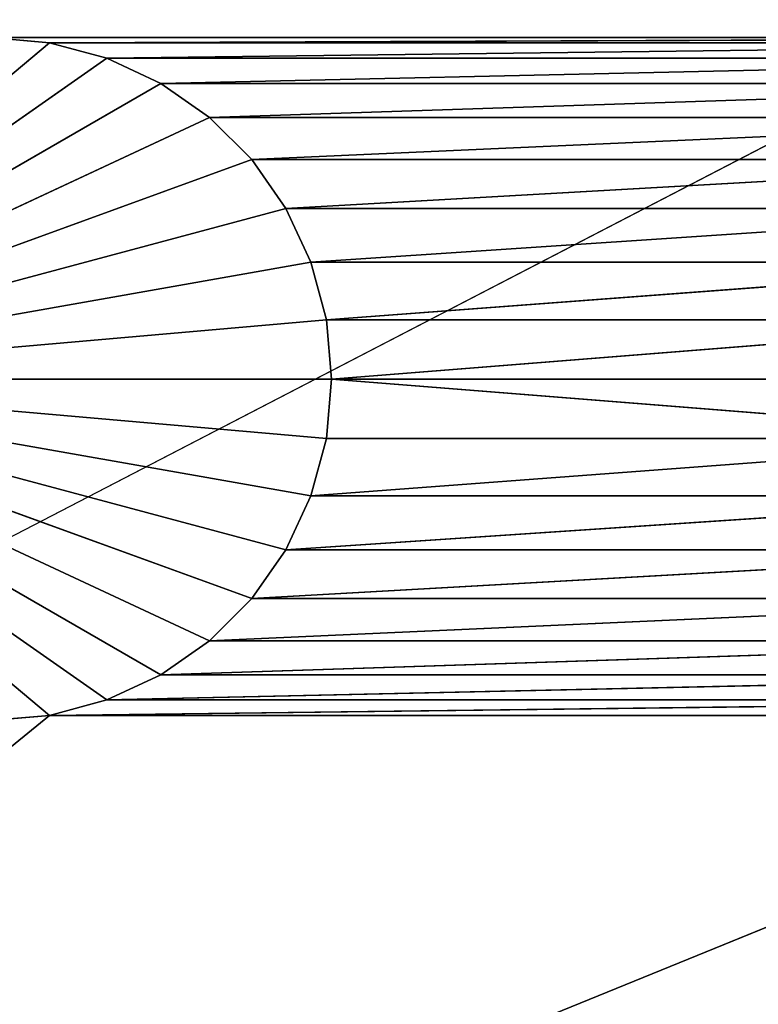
# Model space of a CAD drawing. Extents: x 226 to 378, y -30 to 313.
# Tile 164 of 256: x 291.81 to 295.11, y 238.85 to 243.24. Entities that reach past the tile are written whole.
import ezdxf

# ---------------------------------------------------------------- set-up
doc = ezdxf.new("R2010")
doc.units = 0
doc.header["$LTSCALE"] = 25.4
doc.layers.get('0').update_dxf_attribs({"color": 13, "linetype": 'CONTINUOUS'})
doc.layers.add('_NCL1_62', color=7, linetype='CONTINUOUS')
doc.layers.add('_NCL1_63', color=3, linetype='CONTINUOUS')

# ---------------------------------------------------------------- blocks, each defined once
blk = doc.blocks.new('EWON_2005CD_4005CD_COSY141')
at = {"layer": '_NCL1_62', "color": 0}
for p, q in [((114.3, 86.36, 27.94), (45.72, 50.8, 27.94)), ((114.3, 86.36, 27.94), (45.72, 50.8, 27.94)), ((114.3, 86.36, 27.94), (45.72, 58.42, 27.94)), ((114.3, 86.36, 27.94), (45.72, 58.42, 27.94)), ((86.36, 72.644, 295.148), (86.0954, 72.6209, 295.91)), ((86.36, 72.644, 295.148), (86.0954, 72.6209, 295.91)), ((86.36, 72.644, 295.148), (86.0954, 72.6209, 295.148)), ((86.36, 72.644, 295.148), (86.0954, 72.6209, 295.148)), ((86.0954, 72.6209, 295.148), (85.8387, 72.5521, 295.91)), ((86.0954, 72.6209, 295.148), (85.8387, 72.5521, 295.91)), ((86.0954, 72.6209, 295.148), (85.8387, 72.5521, 295.148)), ((86.0954, 72.6209, 295.148), (85.8387, 72.5521, 295.148)), ((86.0954, 72.6209, 295.91), (86.0954, 72.6209, 295.148)), ((86.0954, 72.6209, 295.91), (86.0954, 72.6209, 295.148)), ((87.884, 71.12, 295.148), (86.0954, 72.6209, 295.148)), ((87.884, 71.12, 295.148), (86.0954, 72.6209, 295.148)), ((85.8387, 72.5521, 295.148), (85.598, 72.4398, 295.91)), ((85.8387, 72.5521, 295.148), (85.598, 72.4398, 295.91)), ((85.8387, 72.5521, 295.148), (85.598, 72.4398, 295.148)), ((85.8387, 72.5521, 295.148), (85.598, 72.4398, 295.148)), ((85.8387, 72.5521, 295.91), (85.8387, 72.5521, 295.148)), ((85.8387, 72.5521, 295.91), (85.8387, 72.5521, 295.148)), ((87.884, 71.12, 295.148), (85.8387, 72.5521, 295.148)), ((87.884, 71.12, 295.148), (85.8387, 72.5521, 295.148)), ((85.598, 72.4398, 295.148), (85.3804, 72.2875, 295.91)), ((85.598, 72.4398, 295.148), (85.3804, 72.2875, 295.91)), ((85.598, 72.4398, 295.148), (85.3804, 72.2875, 295.148)), ((85.598, 72.4398, 295.148), (85.3804, 72.2875, 295.148)), ((85.598, 72.4398, 295.91), (85.598, 72.4398, 295.148)), ((85.598, 72.4398, 295.91), (85.598, 72.4398, 295.148)), ((87.884, 71.12, 295.148), (85.598, 72.4398, 295.148)), ((87.884, 71.12, 295.148), (85.598, 72.4398, 295.148)), ((85.3804, 72.2875, 295.148), (85.1925, 72.0996, 295.91)), ((85.3804, 72.2875, 295.148), (85.1925, 72.0996, 295.91)), ((85.3804, 72.2875, 295.148), (85.1925, 72.0996, 295.148)), ((85.3804, 72.2875, 295.148), (85.1925, 72.0996, 295.148)), ((85.3804, 72.2875, 295.91), (85.3804, 72.2875, 295.148)), ((85.3804, 72.2875, 295.91), (85.3804, 72.2875, 295.148)), ((87.884, 71.12, 295.148), (85.3804, 72.2875, 295.148)), ((87.884, 71.12, 295.148), (85.3804, 72.2875, 295.148)), ((85.1925, 72.0996, 295.148), (85.0402, 71.882, 295.91)), ((85.1925, 72.0996, 295.148), (85.0402, 71.882, 295.91)), ((85.1925, 72.0996, 295.148), (85.0402, 71.882, 295.148)), ((85.1925, 72.0996, 295.148), (85.0402, 71.882, 295.148)), ((85.1925, 72.0996, 295.91), (85.1925, 72.0996, 295.148)), ((85.1925, 72.0996, 295.91), (85.1925, 72.0996, 295.148)), ((87.884, 71.12, 295.148), (85.1925, 72.0996, 295.148)), ((87.884, 71.12, 295.148), (85.1925, 72.0996, 295.148)), ((85.0402, 71.882, 295.148), (84.9279, 71.6412, 295.91)), ((85.0402, 71.882, 295.148), (84.9279, 71.6412, 295.91)), ((85.0402, 71.882, 295.148), (84.9279, 71.6412, 295.148)), ((85.0402, 71.882, 295.148), (84.9279, 71.6412, 295.148)), ((85.0402, 71.882, 295.91), (85.0402, 71.882, 295.148)), ((85.0402, 71.882, 295.91), (85.0402, 71.882, 295.148)), ((87.884, 71.12, 295.148), (85.0402, 71.882, 295.148)), ((87.884, 71.12, 295.148), (85.0402, 71.882, 295.148)), ((84.9279, 71.6412, 295.148), (84.8591, 71.3846, 295.91)), ((84.9279, 71.6412, 295.148), (84.8591, 71.3846, 295.91)), ((84.9279, 71.6412, 295.148), (84.8591, 71.3846, 295.148)), ((84.9279, 71.6412, 295.148), (84.8591, 71.3846, 295.148)), ((84.9279, 71.6412, 295.91), (84.9279, 71.6412, 295.148)), ((84.9279, 71.6412, 295.91), (84.9279, 71.6412, 295.148)), ((87.884, 71.12, 295.148), (84.9279, 71.6412, 295.148)), ((87.884, 71.12, 295.148), (84.9279, 71.6412, 295.148)), ((84.8591, 71.3846, 295.148), (84.836, 71.12, 295.91)), ((84.8591, 71.3846, 295.148), (84.836, 71.12, 295.91)), ((84.8591, 71.3846, 295.148), (84.836, 71.12, 295.148)), ((84.8591, 71.3846, 295.148), (84.836, 71.12, 295.148)), ((84.8591, 71.3846, 295.91), (84.8591, 71.3846, 295.148)), ((84.8591, 71.3846, 295.91), (84.8591, 71.3846, 295.148)), ((87.884, 71.12, 295.148), (84.8591, 71.3846, 295.148)), ((87.884, 71.12, 295.148), (84.8591, 71.3846, 295.148)), ((84.836, 71.12, 295.148), (84.8591, 70.8554, 295.91)), ((84.836, 71.12, 295.91), (84.836, 71.12, 295.148)), ((84.836, 71.12, 295.148), (84.8591, 70.8554, 295.91)), ((84.836, 71.12, 295.148), (84.8591, 70.8554, 295.148)), ((84.836, 71.12, 295.91), (84.836, 71.12, 295.148)), ((87.884, 71.12, 295.148), (84.836, 71.12, 295.148)), ((87.884, 71.12, 295.148), (84.836, 71.12, 295.148)), ((84.836, 71.12, 295.148), (84.8591, 70.8554, 295.148)), ((87.884, 71.12, 295.148), (84.8591, 70.8554, 295.148)), ((87.884, 71.12, 295.148), (84.8591, 70.8554, 295.148)), ((87.884, 71.12, 295.148), (84.9279, 70.5988, 295.148)), ((87.884, 71.12, 295.148), (84.9279, 70.5988, 295.148)), ((87.884, 71.12, 295.148), (85.0402, 70.358, 295.148)), ((87.884, 71.12, 295.148), (85.0402, 70.358, 295.148)), ((87.884, 71.12, 295.148), (85.1925, 70.1404, 295.148)), ((87.884, 71.12, 295.148), (85.1925, 70.1404, 295.148)), ((87.884, 71.12, 295.148), (85.3804, 69.9525, 295.148)), ((87.884, 71.12, 295.148), (85.3804, 69.9525, 295.148)), ((87.884, 71.12, 295.148), (85.598, 69.8002, 295.148)), ((87.884, 71.12, 295.148), (85.598, 69.8002, 295.148)), ((87.884, 71.12, 295.148), (85.8387, 69.6879, 295.148)), ((87.884, 71.12, 295.148), (85.8387, 69.6879, 295.148)), ((87.884, 71.12, 295.148), (86.0954, 69.6192, 295.148)), ((87.884, 71.12, 295.148), (86.0954, 69.6192, 295.148)), ((84.8591, 70.8554, 295.91), (84.8591, 70.8554, 295.148)), ((84.8591, 70.8554, 295.148), (84.9279, 70.5988, 295.91)), ((84.8591, 70.8554, 295.91), (84.8591, 70.8554, 295.148)), ((84.8591, 70.8554, 295.148), (84.9279, 70.5988, 295.91)), ((84.8591, 70.8554, 295.148), (84.9279, 70.5988, 295.148)), ((84.8591, 70.8554, 295.148), (84.9279, 70.5988, 295.148)), ((84.9279, 70.5988, 295.91), (84.9279, 70.5988, 295.148)), ((84.9279, 70.5988, 295.148), (85.0402, 70.358, 295.91)), ((84.9279, 70.5988, 295.91), (84.9279, 70.5988, 295.148)), ((84.9279, 70.5988, 295.148), (85.0402, 70.358, 295.91)), ((84.9279, 70.5988, 295.148), (85.0402, 70.358, 295.148)), ((84.9279, 70.5988, 295.148), (85.0402, 70.358, 295.148)), ((85.0402, 70.358, 295.91), (85.0402, 70.358, 295.148)), ((85.0402, 70.358, 295.148), (85.1925, 70.1404, 295.91)), ((85.0402, 70.358, 295.91), (85.0402, 70.358, 295.148)), ((85.0402, 70.358, 295.148), (85.1925, 70.1404, 295.91)), ((85.0402, 70.358, 295.148), (85.1925, 70.1404, 295.148)), ((85.0402, 70.358, 295.148), (85.1925, 70.1404, 295.148)), ((85.1925, 70.1404, 295.91), (85.1925, 70.1404, 295.148)), ((85.1925, 70.1404, 295.148), (85.3804, 69.9525, 295.91)), ((85.1925, 70.1404, 295.91), (85.1925, 70.1404, 295.148)), ((85.1925, 70.1404, 295.148), (85.3804, 69.9525, 295.91)), ((85.1925, 70.1404, 295.148), (85.3804, 69.9525, 295.148)), ((85.1925, 70.1404, 295.148), (85.3804, 69.9525, 295.148)), ((85.3804, 69.9525, 295.91), (85.3804, 69.9525, 295.148)), ((85.3804, 69.9525, 295.148), (85.598, 69.8002, 295.91)), ((85.3804, 69.9525, 295.91), (85.3804, 69.9525, 295.148)), ((85.3804, 69.9525, 295.148), (85.598, 69.8002, 295.91)), ((85.3804, 69.9525, 295.148), (85.598, 69.8002, 295.148)), ((85.3804, 69.9525, 295.148), (85.598, 69.8002, 295.148)), ((85.598, 69.8002, 295.91), (85.598, 69.8002, 295.148)), ((85.598, 69.8002, 295.148), (85.8387, 69.6879, 295.91)), ((85.598, 69.8002, 295.91), (85.598, 69.8002, 295.148)), ((85.598, 69.8002, 295.148), (85.8387, 69.6879, 295.91)), ((85.598, 69.8002, 295.148), (85.8387, 69.6879, 295.148)), ((85.598, 69.8002, 295.148), (85.8387, 69.6879, 295.148)), ((85.8387, 69.6879, 295.91), (85.8387, 69.6879, 295.148)), ((85.8387, 69.6879, 295.148), (86.0954, 69.6192, 295.91)), ((85.8387, 69.6879, 295.91), (85.8387, 69.6879, 295.148)), ((85.8387, 69.6879, 295.148), (86.0954, 69.6192, 295.91)), ((85.8387, 69.6879, 295.148), (86.0954, 69.6192, 295.148)), ((85.8387, 69.6879, 295.148), (86.0954, 69.6192, 295.148)), ((86.0954, 69.6192, 295.91), (86.0954, 69.6192, 295.148)), ((86.0954, 69.6192, 295.148), (86.36, 69.596, 295.91)), ((86.0954, 69.6192, 295.91), (86.0954, 69.6192, 295.148)), ((86.0954, 69.6192, 295.148), (86.36, 69.596, 295.91)), ((86.0954, 69.6192, 295.148), (86.36, 69.596, 295.148)), ((86.0954, 69.6192, 295.148), (86.36, 69.596, 295.148))]:
    blk.add_line(p, q, dxfattribs=at)
at = {"layer": '_NCL1_63', "color": 0}
for p, q in [((106.68, 89.408, 295.91), (86.0954, 72.6209, 295.91)), ((106.68, 89.408, 295.91), (86.0954, 72.6209, 295.91)), ((86.0954, 72.6209, 295.91), (86.36, 72.644, 295.91)), ((86.0954, 72.6209, 295.91), (86.36, 72.644, 295.91)), ((80.2746, 72.6209, 295.91), (86.0954, 72.6209, 295.91)), ((80.2746, 72.6209, 295.91), (86.0954, 72.6209, 295.91)), ((86.0954, 72.6209, 295.91), (80.5312, 72.5521, 295.91)), ((86.0954, 72.6209, 295.91), (80.5312, 72.5521, 295.91)), ((85.8387, 72.5521, 295.91), (86.0954, 72.6209, 295.91)), ((85.8387, 72.5521, 295.91), (86.0954, 72.6209, 295.91)), ((80.5312, 72.5521, 295.91), (85.8387, 72.5521, 295.91)), ((80.5312, 72.5521, 295.91), (85.8387, 72.5521, 295.91)), ((85.8387, 72.5521, 295.91), (80.772, 72.4398, 295.91)), ((85.8387, 72.5521, 295.91), (80.772, 72.4398, 295.91)), ((85.598, 72.4398, 295.91), (85.8387, 72.5521, 295.91)), ((85.598, 72.4398, 295.91), (85.8387, 72.5521, 295.91)), ((80.772, 72.4398, 295.91), (85.598, 72.4398, 295.91)), ((80.772, 72.4398, 295.91), (85.598, 72.4398, 295.91)), ((85.598, 72.4398, 295.91), (80.9896, 72.2875, 295.91)), ((85.598, 72.4398, 295.91), (80.9896, 72.2875, 295.91)), ((85.3804, 72.2875, 295.91), (85.598, 72.4398, 295.91)), ((85.3804, 72.2875, 295.91), (85.598, 72.4398, 295.91)), ((80.9896, 72.2875, 295.91), (85.3804, 72.2875, 295.91)), ((80.9896, 72.2875, 295.91), (85.3804, 72.2875, 295.91)), ((85.3804, 72.2875, 295.91), (81.1774, 72.0996, 295.91)), ((85.3804, 72.2875, 295.91), (81.1774, 72.0996, 295.91)), ((85.1925, 72.0996, 295.91), (85.3804, 72.2875, 295.91)), ((85.1925, 72.0996, 295.91), (85.3804, 72.2875, 295.91)), ((81.1774, 72.0996, 295.91), (85.1925, 72.0996, 295.91)), ((81.1774, 72.0996, 295.91), (85.1925, 72.0996, 295.91)), ((85.1925, 72.0996, 295.91), (81.3298, 71.882, 295.91)), ((85.1925, 72.0996, 295.91), (81.3298, 71.882, 295.91)), ((85.0402, 71.882, 295.91), (85.1925, 72.0996, 295.91)), ((85.0402, 71.882, 295.91), (85.1925, 72.0996, 295.91)), ((81.3298, 71.882, 295.91), (85.0402, 71.882, 295.91)), ((81.3298, 71.882, 295.91), (85.0402, 71.882, 295.91)), ((85.0402, 71.882, 295.91), (81.4421, 71.6412, 295.91)), ((85.0402, 71.882, 295.91), (81.4421, 71.6412, 295.91)), ((84.9279, 71.6412, 295.91), (85.0402, 71.882, 295.91)), ((84.9279, 71.6412, 295.91), (85.0402, 71.882, 295.91)), ((81.4421, 71.6412, 295.91), (84.9279, 71.6412, 295.91)), ((81.4421, 71.6412, 295.91), (84.9279, 71.6412, 295.91)), ((84.9279, 71.6412, 295.91), (81.5108, 71.3846, 295.91)), ((84.9279, 71.6412, 295.91), (81.5108, 71.3846, 295.91)), ((84.8591, 71.3846, 295.91), (84.9279, 71.6412, 295.91)), ((84.8591, 71.3846, 295.91), (84.9279, 71.6412, 295.91)), ((81.5108, 71.3846, 295.91), (84.836, 71.12, 295.91)), ((81.5108, 71.3846, 295.91), (84.836, 71.12, 295.91)), ((81.5108, 71.3846, 295.91), (84.8591, 71.3846, 295.91)), ((81.5108, 71.3846, 295.91), (84.8591, 71.3846, 295.91)), ((84.836, 71.12, 295.91), (84.8591, 71.3846, 295.91)), ((84.836, 71.12, 295.91), (84.8591, 71.3846, 295.91)), ((84.836, 71.12, 295.91), (81.5108, 70.8554, 295.91)), ((84.836, 71.12, 295.91), (81.5108, 70.8554, 295.91)), ((81.534, 71.12, 295.91), (84.836, 71.12, 295.91)), ((81.534, 71.12, 295.91), (84.836, 71.12, 295.91)), ((84.8591, 70.8554, 295.91), (84.836, 71.12, 295.91)), ((84.8591, 70.8554, 295.91), (84.836, 71.12, 295.91)), ((84.8591, 70.8554, 295.91), (81.4421, 70.5988, 295.91)), ((84.8591, 70.8554, 295.91), (81.4421, 70.5988, 295.91)), ((81.5108, 70.8554, 295.91), (84.8591, 70.8554, 295.91)), ((81.5108, 70.8554, 295.91), (84.8591, 70.8554, 295.91)), ((84.9279, 70.5988, 295.91), (84.8591, 70.8554, 295.91)), ((84.9279, 70.5988, 295.91), (84.8591, 70.8554, 295.91)), ((84.9279, 70.5988, 295.91), (81.3298, 70.358, 295.91)), ((84.9279, 70.5988, 295.91), (81.3298, 70.358, 295.91)), ((81.4421, 70.5988, 295.91), (84.9279, 70.5988, 295.91)), ((81.4421, 70.5988, 295.91), (84.9279, 70.5988, 295.91)), ((85.0402, 70.358, 295.91), (84.9279, 70.5988, 295.91)), ((85.0402, 70.358, 295.91), (84.9279, 70.5988, 295.91)), ((85.0402, 70.358, 295.91), (81.1774, 70.1404, 295.91)), ((85.0402, 70.358, 295.91), (81.1774, 70.1404, 295.91)), ((81.3298, 70.358, 295.91), (85.0402, 70.358, 295.91)), ((81.3298, 70.358, 295.91), (85.0402, 70.358, 295.91)), ((85.1925, 70.1404, 295.91), (85.0402, 70.358, 295.91)), ((85.1925, 70.1404, 295.91), (85.0402, 70.358, 295.91)), ((85.1925, 70.1404, 295.91), (80.9896, 69.9525, 295.91)), ((85.1925, 70.1404, 295.91), (80.9896, 69.9525, 295.91)), ((81.1774, 70.1404, 295.91), (85.1925, 70.1404, 295.91)), ((81.1774, 70.1404, 295.91), (85.1925, 70.1404, 295.91)), ((85.3804, 69.9525, 295.91), (85.1925, 70.1404, 295.91)), ((85.3804, 69.9525, 295.91), (85.1925, 70.1404, 295.91)), ((85.3804, 69.9525, 295.91), (80.772, 69.8002, 295.91)), ((85.3804, 69.9525, 295.91), (80.772, 69.8002, 295.91)), ((80.9896, 69.9525, 295.91), (85.3804, 69.9525, 295.91)), ((80.9896, 69.9525, 295.91), (85.3804, 69.9525, 295.91)), ((85.598, 69.8002, 295.91), (85.3804, 69.9525, 295.91)), ((85.598, 69.8002, 295.91), (85.3804, 69.9525, 295.91)), ((85.598, 69.8002, 295.91), (80.5312, 69.6879, 295.91)), ((85.598, 69.8002, 295.91), (80.5312, 69.6879, 295.91)), ((80.772, 69.8002, 295.91), (85.598, 69.8002, 295.91)), ((80.772, 69.8002, 295.91), (85.598, 69.8002, 295.91)), ((85.8387, 69.6879, 295.91), (85.598, 69.8002, 295.91)), ((85.8387, 69.6879, 295.91), (85.598, 69.8002, 295.91)), ((85.8387, 69.6879, 295.91), (80.2746, 69.6192, 295.91)), ((85.8387, 69.6879, 295.91), (80.2746, 69.6192, 295.91)), ((80.5312, 69.6879, 295.91), (85.8387, 69.6879, 295.91)), ((80.5312, 69.6879, 295.91), (85.8387, 69.6879, 295.91)), ((86.0954, 69.6192, 295.91), (85.8387, 69.6879, 295.91)), ((86.0954, 69.6192, 295.91), (85.8387, 69.6879, 295.91)), ((86.0954, 69.6192, 295.91), (80.01, 69.596, 295.91)), ((86.0954, 69.6192, 295.91), (80.01, 69.596, 295.91)), ((80.2746, 69.6192, 295.91), (86.0954, 69.6192, 295.91)), ((80.2746, 69.6192, 295.91), (86.0954, 69.6192, 295.91)), ((86.36, 69.596, 295.91), (86.0954, 69.6192, 295.91)), ((86.36, 69.596, 295.91), (86.0954, 69.6192, 295.91)), ((86.36, 69.596, 295.91), (80.01, 69.596, 295.91)), ((86.36, 69.596, 295.91), (80.01, 69.596, 295.91))]:
    blk.add_line(p, q, dxfattribs=at)
at = {"layer": '_NCL1_62', "color": 7}
mesh = blk.add_polyface(dxfattribs=at)
corners = [(119.38, 20.32, 27.94), (114.3, 86.36, 27.94), (45.72, 50.8, 27.94)]
mesh.append_faces([[corners[k] for k in face] for face in [(0, 1, 2)]], dxfattribs={"color": 7})
mesh = blk.add_polyface(dxfattribs=at)
corners = [(114.3, 86.36, 27.94), (45.72, 58.42, 27.94), (45.72, 50.8, 27.94)]
mesh.append_faces([[corners[k] for k in face] for face in [(0, 1, 2)]], dxfattribs={"color": 7})
mesh = blk.add_polyface(dxfattribs=at)
corners = [(114.3, 86.36, 27.94), (45.72, 63.5, 27.94), (45.72, 58.42, 27.94)]
mesh.append_faces([[corners[k] for k in face] for face in [(0, 1, 2)]], dxfattribs={"color": 7})
mesh = blk.add_polyface(dxfattribs=at)
corners = [(114.3, 86.36, 27.94), (45.72, 71.12, 27.94), (45.72, 63.5, 27.94)]
mesh.append_faces([[corners[k] for k in face] for face in [(0, 1, 2)]], dxfattribs={"color": 7})
mesh = blk.add_polyface(dxfattribs=at)
corners = [(114.3, 86.36, 27.94), (45.72, 76.2, 27.94), (45.72, 71.12, 27.94)]
mesh.append_faces([[corners[k] for k in face] for face in [(0, 1, 2)]], dxfattribs={"color": 7})
mesh = blk.add_polyface(dxfattribs=at)
corners = [(86.36, 72.644, 295.91), (86.36, 72.644, 295.148), (86.0954, 72.6209, 295.91)]
mesh.append_faces([[corners[k] for k in face] for face in [(0, 1, 2)]], dxfattribs={"color": 7})
mesh = blk.add_polyface(dxfattribs=at)
corners = [(86.0954, 72.6209, 295.91), (86.36, 72.644, 295.148), (86.0954, 72.6209, 295.148)]
mesh.append_faces([[corners[k] for k in face] for face in [(0, 1, 2)]], dxfattribs={"color": 7})
mesh = blk.add_polyface(dxfattribs=at)
corners = [(87.884, 71.12, 295.148), (86.0954, 72.6209, 295.148), (86.36, 72.644, 295.148)]
mesh.append_faces([[corners[k] for k in face] for face in [(0, 1, 2)]], dxfattribs={"color": 7})
mesh = blk.add_polyface(dxfattribs=at)
corners = [(86.0954, 72.6209, 295.91), (86.0954, 72.6209, 295.148), (85.8387, 72.5521, 295.91)]
mesh.append_faces([[corners[k] for k in face] for face in [(0, 1, 2)]], dxfattribs={"color": 7})
mesh = blk.add_polyface(dxfattribs=at)
corners = [(85.8387, 72.5521, 295.91), (86.0954, 72.6209, 295.148), (85.8387, 72.5521, 295.148)]
mesh.append_faces([[corners[k] for k in face] for face in [(0, 1, 2)]], dxfattribs={"color": 7})
mesh = blk.add_polyface(dxfattribs=at)
corners = [(87.884, 71.12, 295.148), (85.8387, 72.5521, 295.148), (86.0954, 72.6209, 295.148)]
mesh.append_faces([[corners[k] for k in face] for face in [(0, 1, 2)]], dxfattribs={"color": 7})
mesh = blk.add_polyface(dxfattribs=at)
corners = [(85.8387, 72.5521, 295.91), (85.8387, 72.5521, 295.148), (85.598, 72.4398, 295.91)]
mesh.append_faces([[corners[k] for k in face] for face in [(0, 1, 2)]], dxfattribs={"color": 7})
mesh = blk.add_polyface(dxfattribs=at)
corners = [(85.598, 72.4398, 295.91), (85.8387, 72.5521, 295.148), (85.598, 72.4398, 295.148)]
mesh.append_faces([[corners[k] for k in face] for face in [(0, 1, 2)]], dxfattribs={"color": 7})
mesh = blk.add_polyface(dxfattribs=at)
corners = [(87.884, 71.12, 295.148), (85.598, 72.4398, 295.148), (85.8387, 72.5521, 295.148)]
mesh.append_faces([[corners[k] for k in face] for face in [(0, 1, 2)]], dxfattribs={"color": 7})
mesh = blk.add_polyface(dxfattribs=at)
corners = [(85.598, 72.4398, 295.91), (85.598, 72.4398, 295.148), (85.3804, 72.2875, 295.91)]
mesh.append_faces([[corners[k] for k in face] for face in [(0, 1, 2)]], dxfattribs={"color": 7})
mesh = blk.add_polyface(dxfattribs=at)
corners = [(85.3804, 72.2875, 295.91), (85.598, 72.4398, 295.148), (85.3804, 72.2875, 295.148)]
mesh.append_faces([[corners[k] for k in face] for face in [(0, 1, 2)]], dxfattribs={"color": 7})
mesh = blk.add_polyface(dxfattribs=at)
corners = [(87.884, 71.12, 295.148), (85.3804, 72.2875, 295.148), (85.598, 72.4398, 295.148)]
mesh.append_faces([[corners[k] for k in face] for face in [(0, 1, 2)]], dxfattribs={"color": 7})
mesh = blk.add_polyface(dxfattribs=at)
corners = [(85.3804, 72.2875, 295.148), (85.1925, 72.0996, 295.91), (85.3804, 72.2875, 295.91)]
mesh.append_faces([[corners[k] for k in face] for face in [(0, 1, 2)]], dxfattribs={"color": 7})
mesh = blk.add_polyface(dxfattribs=at)
corners = [(85.3804, 72.2875, 295.148), (85.1925, 72.0996, 295.148), (85.1925, 72.0996, 295.91)]
mesh.append_faces([[corners[k] for k in face] for face in [(0, 1, 2)]], dxfattribs={"color": 7})
mesh = blk.add_polyface(dxfattribs=at)
corners = [(87.884, 71.12, 295.148), (85.1925, 72.0996, 295.148), (85.3804, 72.2875, 295.148)]
mesh.append_faces([[corners[k] for k in face] for face in [(0, 1, 2)]], dxfattribs={"color": 7})
mesh = blk.add_polyface(dxfattribs=at)
corners = [(85.1925, 72.0996, 295.148), (85.0402, 71.882, 295.91), (85.1925, 72.0996, 295.91)]
mesh.append_faces([[corners[k] for k in face] for face in [(0, 1, 2)]], dxfattribs={"color": 7})
mesh = blk.add_polyface(dxfattribs=at)
corners = [(85.1925, 72.0996, 295.148), (85.0402, 71.882, 295.148), (85.0402, 71.882, 295.91)]
mesh.append_faces([[corners[k] for k in face] for face in [(0, 1, 2)]], dxfattribs={"color": 7})
mesh = blk.add_polyface(dxfattribs=at)
corners = [(87.884, 71.12, 295.148), (85.0402, 71.882, 295.148), (85.1925, 72.0996, 295.148)]
mesh.append_faces([[corners[k] for k in face] for face in [(0, 1, 2)]], dxfattribs={"color": 7})
mesh = blk.add_polyface(dxfattribs=at)
corners = [(85.0402, 71.882, 295.148), (84.9279, 71.6412, 295.91), (85.0402, 71.882, 295.91)]
mesh.append_faces([[corners[k] for k in face] for face in [(0, 1, 2)]], dxfattribs={"color": 7})
mesh = blk.add_polyface(dxfattribs=at)
corners = [(85.0402, 71.882, 295.148), (84.9279, 71.6412, 295.148), (84.9279, 71.6412, 295.91)]
mesh.append_faces([[corners[k] for k in face] for face in [(0, 1, 2)]], dxfattribs={"color": 7})
mesh = blk.add_polyface(dxfattribs=at)
corners = [(87.884, 71.12, 295.148), (84.9279, 71.6412, 295.148), (85.0402, 71.882, 295.148)]
mesh.append_faces([[corners[k] for k in face] for face in [(0, 1, 2)]], dxfattribs={"color": 7})
mesh = blk.add_polyface(dxfattribs=at)
corners = [(84.9279, 71.6412, 295.148), (84.8591, 71.3846, 295.91), (84.9279, 71.6412, 295.91)]
mesh.append_faces([[corners[k] for k in face] for face in [(0, 1, 2)]], dxfattribs={"color": 7})
mesh = blk.add_polyface(dxfattribs=at)
corners = [(84.9279, 71.6412, 295.148), (84.8591, 71.3846, 295.148), (84.8591, 71.3846, 295.91)]
mesh.append_faces([[corners[k] for k in face] for face in [(0, 1, 2)]], dxfattribs={"color": 7})
mesh = blk.add_polyface(dxfattribs=at)
corners = [(87.884, 71.12, 295.148), (84.8591, 71.3846, 295.148), (84.9279, 71.6412, 295.148)]
mesh.append_faces([[corners[k] for k in face] for face in [(0, 1, 2)]], dxfattribs={"color": 7})
mesh = blk.add_polyface(dxfattribs=at)
corners = [(84.8591, 71.3846, 295.148), (84.836, 71.12, 295.91), (84.8591, 71.3846, 295.91)]
mesh.append_faces([[corners[k] for k in face] for face in [(0, 1, 2)]], dxfattribs={"color": 7})
mesh = blk.add_polyface(dxfattribs=at)
corners = [(84.8591, 71.3846, 295.148), (84.836, 71.12, 295.148), (84.836, 71.12, 295.91)]
mesh.append_faces([[corners[k] for k in face] for face in [(0, 1, 2)]], dxfattribs={"color": 7})
mesh = blk.add_polyface(dxfattribs=at)
corners = [(87.884, 71.12, 295.148), (84.836, 71.12, 295.148), (84.8591, 71.3846, 295.148)]
mesh.append_faces([[corners[k] for k in face] for face in [(0, 1, 2)]], dxfattribs={"color": 7})
mesh = blk.add_polyface(dxfattribs=at)
corners = [(84.836, 71.12, 295.148), (84.8591, 70.8554, 295.91), (84.836, 71.12, 295.91)]
mesh.append_faces([[corners[k] for k in face] for face in [(0, 1, 2)]], dxfattribs={"color": 7})
mesh = blk.add_polyface(dxfattribs=at)
corners = [(84.836, 71.12, 295.148), (84.8591, 70.8554, 295.148), (84.8591, 70.8554, 295.91)]
mesh.append_faces([[corners[k] for k in face] for face in [(0, 1, 2)]], dxfattribs={"color": 7})
mesh = blk.add_polyface(dxfattribs=at)
corners = [(87.884, 71.12, 295.148), (84.8591, 70.8554, 295.148), (84.836, 71.12, 295.148)]
mesh.append_faces([[corners[k] for k in face] for face in [(0, 1, 2)]], dxfattribs={"color": 7})
mesh = blk.add_polyface(dxfattribs=at)
corners = [(87.884, 71.12, 295.148), (84.9279, 70.5988, 295.148), (84.8591, 70.8554, 295.148)]
mesh.append_faces([[corners[k] for k in face] for face in [(0, 1, 2)]], dxfattribs={"color": 7})
mesh = blk.add_polyface(dxfattribs=at)
corners = [(87.884, 71.12, 295.148), (85.0402, 70.358, 295.148), (84.9279, 70.5988, 295.148)]
mesh.append_faces([[corners[k] for k in face] for face in [(0, 1, 2)]], dxfattribs={"color": 7})
mesh = blk.add_polyface(dxfattribs=at)
corners = [(87.884, 71.12, 295.148), (85.1925, 70.1404, 295.148), (85.0402, 70.358, 295.148)]
mesh.append_faces([[corners[k] for k in face] for face in [(0, 1, 2)]], dxfattribs={"color": 7})
mesh = blk.add_polyface(dxfattribs=at)
corners = [(87.884, 71.12, 295.148), (85.3804, 69.9525, 295.148), (85.1925, 70.1404, 295.148)]
mesh.append_faces([[corners[k] for k in face] for face in [(0, 1, 2)]], dxfattribs={"color": 7})
mesh = blk.add_polyface(dxfattribs=at)
corners = [(87.884, 71.12, 295.148), (85.598, 69.8002, 295.148), (85.3804, 69.9525, 295.148)]
mesh.append_faces([[corners[k] for k in face] for face in [(0, 1, 2)]], dxfattribs={"color": 7})
mesh = blk.add_polyface(dxfattribs=at)
corners = [(87.884, 71.12, 295.148), (85.8387, 69.6879, 295.148), (85.598, 69.8002, 295.148)]
mesh.append_faces([[corners[k] for k in face] for face in [(0, 1, 2)]], dxfattribs={"color": 7})
mesh = blk.add_polyface(dxfattribs=at)
corners = [(87.884, 71.12, 295.148), (86.0954, 69.6192, 295.148), (85.8387, 69.6879, 295.148)]
mesh.append_faces([[corners[k] for k in face] for face in [(0, 1, 2)]], dxfattribs={"color": 7})
mesh = blk.add_polyface(dxfattribs=at)
corners = [(87.884, 71.12, 295.148), (86.36, 69.596, 295.148), (86.0954, 69.6192, 295.148)]
mesh.append_faces([[corners[k] for k in face] for face in [(0, 1, 2)]], dxfattribs={"color": 7})
mesh = blk.add_polyface(dxfattribs=at)
corners = [(84.8591, 70.8554, 295.148), (84.9279, 70.5988, 295.91), (84.8591, 70.8554, 295.91)]
mesh.append_faces([[corners[k] for k in face] for face in [(0, 1, 2)]], dxfattribs={"color": 7})
mesh = blk.add_polyface(dxfattribs=at)
corners = [(84.8591, 70.8554, 295.148), (84.9279, 70.5988, 295.148), (84.9279, 70.5988, 295.91)]
mesh.append_faces([[corners[k] for k in face] for face in [(0, 1, 2)]], dxfattribs={"color": 7})
mesh = blk.add_polyface(dxfattribs=at)
corners = [(84.9279, 70.5988, 295.148), (85.0402, 70.358, 295.91), (84.9279, 70.5988, 295.91)]
mesh.append_faces([[corners[k] for k in face] for face in [(0, 1, 2)]], dxfattribs={"color": 7})
mesh = blk.add_polyface(dxfattribs=at)
corners = [(84.9279, 70.5988, 295.148), (85.0402, 70.358, 295.148), (85.0402, 70.358, 295.91)]
mesh.append_faces([[corners[k] for k in face] for face in [(0, 1, 2)]], dxfattribs={"color": 7})
mesh = blk.add_polyface(dxfattribs=at)
corners = [(85.0402, 70.358, 295.148), (85.1925, 70.1404, 295.91), (85.0402, 70.358, 295.91)]
mesh.append_faces([[corners[k] for k in face] for face in [(0, 1, 2)]], dxfattribs={"color": 7})
mesh = blk.add_polyface(dxfattribs=at)
corners = [(85.0402, 70.358, 295.148), (85.1925, 70.1404, 295.148), (85.1925, 70.1404, 295.91)]
mesh.append_faces([[corners[k] for k in face] for face in [(0, 1, 2)]], dxfattribs={"color": 7})
mesh = blk.add_polyface(dxfattribs=at)
corners = [(85.1925, 70.1404, 295.148), (85.3804, 69.9525, 295.91), (85.1925, 70.1404, 295.91)]
mesh.append_faces([[corners[k] for k in face] for face in [(0, 1, 2)]], dxfattribs={"color": 7})
mesh = blk.add_polyface(dxfattribs=at)
corners = [(85.1925, 70.1404, 295.148), (85.3804, 69.9525, 295.148), (85.3804, 69.9525, 295.91)]
mesh.append_faces([[corners[k] for k in face] for face in [(0, 1, 2)]], dxfattribs={"color": 7})
mesh = blk.add_polyface(dxfattribs=at)
corners = [(85.3804, 69.9525, 295.91), (85.3804, 69.9525, 295.148), (85.598, 69.8002, 295.91)]
mesh.append_faces([[corners[k] for k in face] for face in [(0, 1, 2)]], dxfattribs={"color": 7})
mesh = blk.add_polyface(dxfattribs=at)
corners = [(85.598, 69.8002, 295.91), (85.3804, 69.9525, 295.148), (85.598, 69.8002, 295.148)]
mesh.append_faces([[corners[k] for k in face] for face in [(0, 1, 2)]], dxfattribs={"color": 7})
mesh = blk.add_polyface(dxfattribs=at)
corners = [(85.598, 69.8002, 295.91), (85.598, 69.8002, 295.148), (85.8387, 69.6879, 295.91)]
mesh.append_faces([[corners[k] for k in face] for face in [(0, 1, 2)]], dxfattribs={"color": 7})
mesh = blk.add_polyface(dxfattribs=at)
corners = [(85.8387, 69.6879, 295.91), (85.598, 69.8002, 295.148), (85.8387, 69.6879, 295.148)]
mesh.append_faces([[corners[k] for k in face] for face in [(0, 1, 2)]], dxfattribs={"color": 7})
mesh = blk.add_polyface(dxfattribs=at)
corners = [(85.8387, 69.6879, 295.91), (85.8387, 69.6879, 295.148), (86.0954, 69.6192, 295.91)]
mesh.append_faces([[corners[k] for k in face] for face in [(0, 1, 2)]], dxfattribs={"color": 7})
mesh = blk.add_polyface(dxfattribs=at)
corners = [(86.0954, 69.6192, 295.91), (85.8387, 69.6879, 295.148), (86.0954, 69.6192, 295.148)]
mesh.append_faces([[corners[k] for k in face] for face in [(0, 1, 2)]], dxfattribs={"color": 7})
mesh = blk.add_polyface(dxfattribs=at)
corners = [(86.0954, 69.6192, 295.91), (86.0954, 69.6192, 295.148), (86.36, 69.596, 295.91)]
mesh.append_faces([[corners[k] for k in face] for face in [(0, 1, 2)]], dxfattribs={"color": 7})
mesh = blk.add_polyface(dxfattribs=at)
corners = [(86.36, 69.596, 295.91), (86.0954, 69.6192, 295.148), (86.36, 69.596, 295.148)]
mesh.append_faces([[corners[k] for k in face] for face in [(0, 1, 2)]], dxfattribs={"color": 7})
at = {"layer": '_NCL1_63', "color": 3}
mesh = blk.add_polyface(dxfattribs=at)
corners = [(106.68, 89.408, 295.91), (79.7454, 72.6209, 295.91), (38.1, 89.408, 295.91)]
mesh.append_faces([[corners[k] for k in face] for face in [(0, 1, 2)]], dxfattribs={"color": 3})
mesh = blk.add_polyface(dxfattribs=at)
corners = [(106.68, 89.408, 295.91), (80.01, 72.644, 295.91), (79.7454, 72.6209, 295.91)]
mesh.append_faces([[corners[k] for k in face] for face in [(0, 1, 2)]], dxfattribs={"color": 3})
mesh = blk.add_polyface(dxfattribs=at)
corners = [(106.68, 89.408, 295.91), (80.2746, 72.6209, 295.91), (80.01, 72.644, 295.91)]
mesh.append_faces([[corners[k] for k in face] for face in [(0, 1, 2)]], dxfattribs={"color": 3})
mesh = blk.add_polyface(dxfattribs=at)
corners = [(106.68, 89.408, 295.91), (86.0954, 72.6209, 295.91), (80.2746, 72.6209, 295.91)]
mesh.append_faces([[corners[k] for k in face] for face in [(0, 1, 2)]], dxfattribs={"color": 3})
mesh = blk.add_polyface(dxfattribs=at)
corners = [(106.68, 89.408, 295.91), (86.36, 72.644, 295.91), (86.0954, 72.6209, 295.91)]
mesh.append_faces([[corners[k] for k in face] for face in [(0, 1, 2)]], dxfattribs={"color": 3})
mesh = blk.add_polyface(dxfattribs=at)
corners = [(86.0954, 72.6209, 295.91), (80.5312, 72.5521, 295.91), (80.2746, 72.6209, 295.91)]
mesh.append_faces([[corners[k] for k in face] for face in [(0, 1, 2)]], dxfattribs={"color": 3})
mesh = blk.add_polyface(dxfattribs=at)
corners = [(86.0954, 72.6209, 295.91), (85.8387, 72.5521, 295.91), (80.5312, 72.5521, 295.91)]
mesh.append_faces([[corners[k] for k in face] for face in [(0, 1, 2)]], dxfattribs={"color": 3})
mesh = blk.add_polyface(dxfattribs=at)
corners = [(85.8387, 72.5521, 295.91), (80.772, 72.4398, 295.91), (80.5312, 72.5521, 295.91)]
mesh.append_faces([[corners[k] for k in face] for face in [(0, 1, 2)]], dxfattribs={"color": 3})
mesh = blk.add_polyface(dxfattribs=at)
corners = [(85.8387, 72.5521, 295.91), (85.598, 72.4398, 295.91), (80.772, 72.4398, 295.91)]
mesh.append_faces([[corners[k] for k in face] for face in [(0, 1, 2)]], dxfattribs={"color": 3})
mesh = blk.add_polyface(dxfattribs=at)
corners = [(85.598, 72.4398, 295.91), (80.9896, 72.2875, 295.91), (80.772, 72.4398, 295.91)]
mesh.append_faces([[corners[k] for k in face] for face in [(0, 1, 2)]], dxfattribs={"color": 3})
mesh = blk.add_polyface(dxfattribs=at)
corners = [(85.598, 72.4398, 295.91), (85.3804, 72.2875, 295.91), (80.9896, 72.2875, 295.91)]
mesh.append_faces([[corners[k] for k in face] for face in [(0, 1, 2)]], dxfattribs={"color": 3})
mesh = blk.add_polyface(dxfattribs=at)
corners = [(85.3804, 72.2875, 295.91), (81.1774, 72.0996, 295.91), (80.9896, 72.2875, 295.91)]
mesh.append_faces([[corners[k] for k in face] for face in [(0, 1, 2)]], dxfattribs={"color": 3})
mesh = blk.add_polyface(dxfattribs=at)
corners = [(85.3804, 72.2875, 295.91), (85.1925, 72.0996, 295.91), (81.1774, 72.0996, 295.91)]
mesh.append_faces([[corners[k] for k in face] for face in [(0, 1, 2)]], dxfattribs={"color": 3})
mesh = blk.add_polyface(dxfattribs=at)
corners = [(85.1925, 72.0996, 295.91), (81.3298, 71.882, 295.91), (81.1774, 72.0996, 295.91)]
mesh.append_faces([[corners[k] for k in face] for face in [(0, 1, 2)]], dxfattribs={"color": 3})
mesh = blk.add_polyface(dxfattribs=at)
corners = [(85.1925, 72.0996, 295.91), (85.0402, 71.882, 295.91), (81.3298, 71.882, 295.91)]
mesh.append_faces([[corners[k] for k in face] for face in [(0, 1, 2)]], dxfattribs={"color": 3})
mesh = blk.add_polyface(dxfattribs=at)
corners = [(85.0402, 71.882, 295.91), (81.4421, 71.6412, 295.91), (81.3298, 71.882, 295.91)]
mesh.append_faces([[corners[k] for k in face] for face in [(0, 1, 2)]], dxfattribs={"color": 3})
mesh = blk.add_polyface(dxfattribs=at)
corners = [(85.0402, 71.882, 295.91), (84.9279, 71.6412, 295.91), (81.4421, 71.6412, 295.91)]
mesh.append_faces([[corners[k] for k in face] for face in [(0, 1, 2)]], dxfattribs={"color": 3})
mesh = blk.add_polyface(dxfattribs=at)
corners = [(84.9279, 71.6412, 295.91), (81.5108, 71.3846, 295.91), (81.4421, 71.6412, 295.91)]
mesh.append_faces([[corners[k] for k in face] for face in [(0, 1, 2)]], dxfattribs={"color": 3})
mesh = blk.add_polyface(dxfattribs=at)
corners = [(84.9279, 71.6412, 295.91), (84.8591, 71.3846, 295.91), (81.5108, 71.3846, 295.91)]
mesh.append_faces([[corners[k] for k in face] for face in [(0, 1, 2)]], dxfattribs={"color": 3})
mesh = blk.add_polyface(dxfattribs=at)
corners = [(84.836, 71.12, 295.91), (81.534, 71.12, 295.91), (81.5108, 71.3846, 295.91)]
mesh.append_faces([[corners[k] for k in face] for face in [(0, 1, 2)]], dxfattribs={"color": 3})
mesh = blk.add_polyface(dxfattribs=at)
corners = [(84.8591, 71.3846, 295.91), (84.836, 71.12, 295.91), (81.5108, 71.3846, 295.91)]
mesh.append_faces([[corners[k] for k in face] for face in [(0, 1, 2)]], dxfattribs={"color": 3})
mesh = blk.add_polyface(dxfattribs=at)
corners = [(84.836, 71.12, 295.91), (81.5108, 70.8554, 295.91), (81.534, 71.12, 295.91)]
mesh.append_faces([[corners[k] for k in face] for face in [(0, 1, 2)]], dxfattribs={"color": 3})
mesh = blk.add_polyface(dxfattribs=at)
corners = [(84.8591, 70.8554, 295.91), (81.5108, 70.8554, 295.91), (84.836, 71.12, 295.91)]
mesh.append_faces([[corners[k] for k in face] for face in [(0, 1, 2)]], dxfattribs={"color": 3})
mesh = blk.add_polyface(dxfattribs=at)
corners = [(84.8591, 70.8554, 295.91), (81.4421, 70.5988, 295.91), (81.5108, 70.8554, 295.91)]
mesh.append_faces([[corners[k] for k in face] for face in [(0, 1, 2)]], dxfattribs={"color": 3})
mesh = blk.add_polyface(dxfattribs=at)
corners = [(84.9279, 70.5988, 295.91), (81.4421, 70.5988, 295.91), (84.8591, 70.8554, 295.91)]
mesh.append_faces([[corners[k] for k in face] for face in [(0, 1, 2)]], dxfattribs={"color": 3})
mesh = blk.add_polyface(dxfattribs=at)
corners = [(84.9279, 70.5988, 295.91), (81.3298, 70.358, 295.91), (81.4421, 70.5988, 295.91)]
mesh.append_faces([[corners[k] for k in face] for face in [(0, 1, 2)]], dxfattribs={"color": 3})
mesh = blk.add_polyface(dxfattribs=at)
corners = [(85.0402, 70.358, 295.91), (81.3298, 70.358, 295.91), (84.9279, 70.5988, 295.91)]
mesh.append_faces([[corners[k] for k in face] for face in [(0, 1, 2)]], dxfattribs={"color": 3})
mesh = blk.add_polyface(dxfattribs=at)
corners = [(85.0402, 70.358, 295.91), (81.1774, 70.1404, 295.91), (81.3298, 70.358, 295.91)]
mesh.append_faces([[corners[k] for k in face] for face in [(0, 1, 2)]], dxfattribs={"color": 3})
mesh = blk.add_polyface(dxfattribs=at)
corners = [(85.1925, 70.1404, 295.91), (81.1774, 70.1404, 295.91), (85.0402, 70.358, 295.91)]
mesh.append_faces([[corners[k] for k in face] for face in [(0, 1, 2)]], dxfattribs={"color": 3})
mesh = blk.add_polyface(dxfattribs=at)
corners = [(85.1925, 70.1404, 295.91), (80.9896, 69.9525, 295.91), (81.1774, 70.1404, 295.91)]
mesh.append_faces([[corners[k] for k in face] for face in [(0, 1, 2)]], dxfattribs={"color": 3})
mesh = blk.add_polyface(dxfattribs=at)
corners = [(85.3804, 69.9525, 295.91), (80.9896, 69.9525, 295.91), (85.1925, 70.1404, 295.91)]
mesh.append_faces([[corners[k] for k in face] for face in [(0, 1, 2)]], dxfattribs={"color": 3})
mesh = blk.add_polyface(dxfattribs=at)
corners = [(85.3804, 69.9525, 295.91), (80.772, 69.8002, 295.91), (80.9896, 69.9525, 295.91)]
mesh.append_faces([[corners[k] for k in face] for face in [(0, 1, 2)]], dxfattribs={"color": 3})
mesh = blk.add_polyface(dxfattribs=at)
corners = [(85.598, 69.8002, 295.91), (80.772, 69.8002, 295.91), (85.3804, 69.9525, 295.91)]
mesh.append_faces([[corners[k] for k in face] for face in [(0, 1, 2)]], dxfattribs={"color": 3})
mesh = blk.add_polyface(dxfattribs=at)
corners = [(85.598, 69.8002, 295.91), (80.5312, 69.6879, 295.91), (80.772, 69.8002, 295.91)]
mesh.append_faces([[corners[k] for k in face] for face in [(0, 1, 2)]], dxfattribs={"color": 3})
mesh = blk.add_polyface(dxfattribs=at)
corners = [(85.8387, 69.6879, 295.91), (80.5312, 69.6879, 295.91), (85.598, 69.8002, 295.91)]
mesh.append_faces([[corners[k] for k in face] for face in [(0, 1, 2)]], dxfattribs={"color": 3})
mesh = blk.add_polyface(dxfattribs=at)
corners = [(85.8387, 69.6879, 295.91), (80.2746, 69.6192, 295.91), (80.5312, 69.6879, 295.91)]
mesh.append_faces([[corners[k] for k in face] for face in [(0, 1, 2)]], dxfattribs={"color": 3})
mesh = blk.add_polyface(dxfattribs=at)
corners = [(86.0954, 69.6192, 295.91), (80.2746, 69.6192, 295.91), (85.8387, 69.6879, 295.91)]
mesh.append_faces([[corners[k] for k in face] for face in [(0, 1, 2)]], dxfattribs={"color": 3})
mesh = blk.add_polyface(dxfattribs=at)
corners = [(86.0954, 69.6192, 295.91), (80.01, 69.596, 295.91), (80.2746, 69.6192, 295.91)]
mesh.append_faces([[corners[k] for k in face] for face in [(0, 1, 2)]], dxfattribs={"color": 3})
mesh = blk.add_polyface(dxfattribs=at)
corners = [(86.36, 69.596, 295.91), (80.01, 69.596, 295.91), (86.0954, 69.6192, 295.91)]
mesh.append_faces([[corners[k] for k in face] for face in [(0, 1, 2)]], dxfattribs={"color": 3})
mesh = blk.add_polyface(dxfattribs=at)
corners = [(120.2508, 66.04, 295.91), (33.8908, 66.04, 295.91), (80.01, 69.596, 295.91)]
mesh.append_faces([[corners[k] for k in face] for face in [(0, 1, 2)]], dxfattribs={"color": 3})
mesh = blk.add_polyface(dxfattribs=at)
corners = [(120.2508, 66.04, 295.91), (80.01, 69.596, 295.91), (86.36, 69.596, 295.91)]
mesh.append_faces([[corners[k] for k in face] for face in [(0, 1, 2)]], dxfattribs={"color": 3})

msp = doc.modelspace()

# ---------------------------------------------------------------- block references
at = {"color": 0, "rotation": 179.9999999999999}
msp.add_blockref('EWON_2005CD_4005CD_COSY141', (378.0374, 312.7553), dxfattribs=at)

doc.saveas('drawing.dxf')
